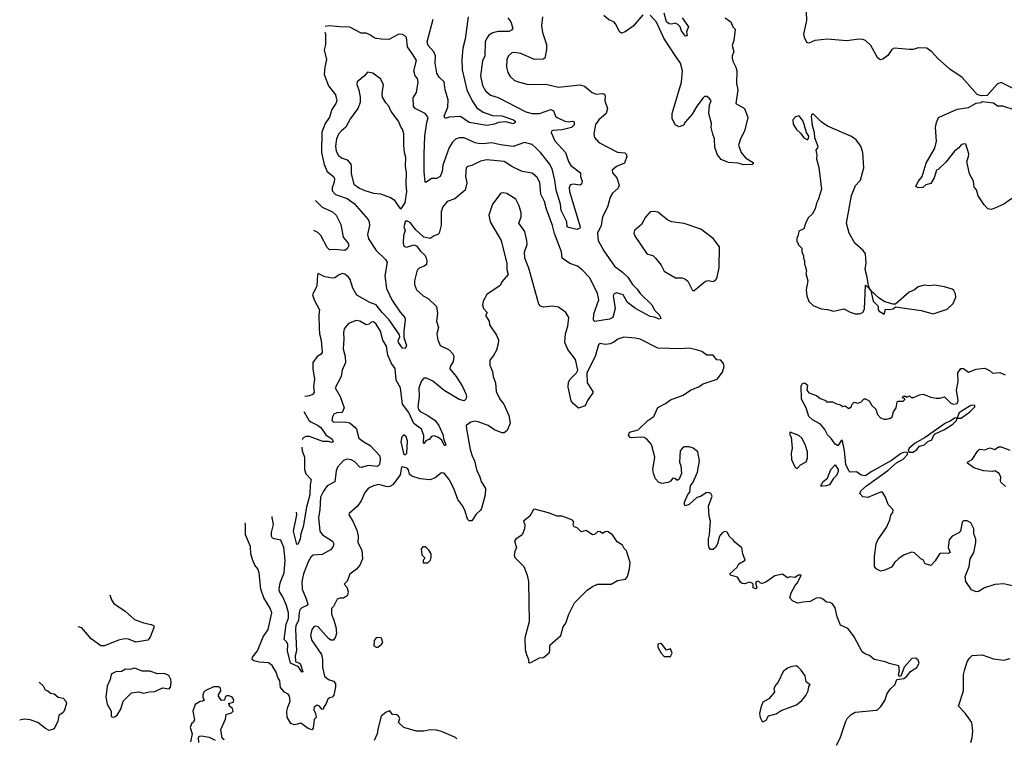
# Model space of a CAD drawing. Extents: x 2293139 to 2515392, y 824115 to 1006937.
# Tile 230 of 256: x 2317900 to 2325730, y 980059 to 985771. Entities that reach past the tile are written whole.
import ezdxf

# ---------------------------------------------------------------- set-up
doc = ezdxf.new("R2010")
doc.units = 0

msp = doc.modelspace()

# ---------------------------------------------------------------- linework, layer by layer
at = {"layer": '0CON10XD'}
for points in [[(2322058.6, 985795), (2322050, 985725), (2322058.3, 985668.3), (2322088.6, 985575), (2322090.8, 985535), (2322075, 985466.2), (2322063.3, 985456.7), (2321995, 985455.5), (2321885, 985501.8), (2321835, 985510.6), (2321815, 985508.1), (2321786.3, 985483.7), (2321773.3, 985455), (2321771.5, 985395), (2321782.4, 985352.4), (2321800.2, 985320.2), (2321831.5, 985291.5), (2321855, 985279.5), (2321945, 985255.5), (2322085, 985257.5), (2322185, 985235.7), (2322355, 985254.4), (2322392.7, 985242.7), (2322453.1, 985193.1), (2322485, 985179.4), (2322535.5, 985185.5), (2322550.5, 985180.5), (2322556.5, 985165), (2322554.4, 985125), (2322575.8, 985065), (2322562.9, 985025), (2322505.8, 984975), (2322480.5, 984939.5), (2322465.8, 984865), (2322471.2, 984835), (2322505.8, 984795.8), (2322655, 984718.6), (2322712, 984712), (2322722.3, 984702.3), (2322727.5, 984685), (2322708.7, 984631.3), (2322645, 984603.8), (2322611.2, 984575), (2322614, 984555), (2322647.5, 984515), (2322668.6, 984455), (2322658.5, 984431.5), (2322615, 984392.9), (2322595, 984360.8), (2322575, 984280), (2322534.4, 984205), (2322524.4, 984135), (2322494.7, 984075.3), (2322501.3, 984015), (2322545.7, 983934.3), (2322631, 983811), (2322694.7, 983765), (2322737.5, 983725), (2322772.8, 983665), (2322809.9, 983629.9), (2322835, 983593.5), (2322926.7, 983505), (2322950, 983460), (2322990.5, 983420.5), (2323000, 983395), (2322985, 983390.8), (2322947.6, 983407.6), (2322915, 983412.9), (2322796.2, 983476.2), (2322733.2, 983523.2), (2322699.5, 983585), (2322645, 983599.4), (2322627.4, 983592.6), (2322620.7, 983575), (2322636.6, 983475), (2322617.8, 983405), (2322589.4, 983390.6), (2322472.7, 983372.7), (2322463.8, 983383.8), (2322466.2, 983433.8), (2322505.2, 983545.2), (2322495.1, 983595.1), (2322435, 983718.5), (2322375, 983780.8), (2322335, 983812), (2322275, 983832.5), (2322213.5, 983875), (2322209.6, 983925), (2322151.9, 984071.9), (2322137.5, 984135), (2322089.1, 984265), (2322073.2, 984325), (2322045.4, 984385), (2322036.9, 984476.9), (2322015, 984518.1), (2321975, 984551.4), (2321895, 984565.6), (2321815, 984604.5), (2321753.3, 984643.3), (2321615, 984657.1), (2321563.6, 984646.4), (2321495, 984612.2), (2321464.5, 984605.5), (2321452, 984595), (2321445.6, 984525), (2321455.5, 984475), (2321442.2, 984415), (2321361.7, 984348.3), (2321299.2, 984325), (2321265.6, 984285), (2321251.9, 984245), (2321251.3, 984138.7), (2321235.8, 984075), (2321226.7, 984065), (2321195, 984054.3), (2321165, 984033.1), (2321115, 984041.4), (2321051.2, 984101.2), (2321005, 984160), (2320976.7, 984173.3), (2320966.7, 984165), (2320956.2, 984125), (2320966.7, 984095), (2320951.2, 984055), (2320949.4, 983995), (2320955, 983971.2), (2320975.9, 983964.1), (2321035, 983981.2), (2321055, 983973.8), (2321084.5, 983934.5), (2321125, 983896), (2321132.9, 983875), (2321137.5, 983855), (2321134.2, 983825.8), (2321117.9, 983812.1), (2321076.7, 983795), (2321060.9, 983779.1), (2321039.2, 983695), (2321040.8, 983665), (2321056, 983625), (2321107.5, 983577.5), (2321148, 983555), (2321215, 983492.5), (2321222, 983435), (2321215.7, 983375), (2321231.1, 983325), (2321216.8, 983273.2), (2321225, 983226.7), (2321245, 983182.5), (2321315, 983146.9), (2321345.7, 983115), (2321351.4, 983095), (2321347.8, 983055), (2321324.4, 983015), (2321321.9, 982995), (2321371.1, 982935), (2321422.2, 982855), (2321448.3, 982798.3), (2321452.9, 982775), (2321448.9, 982755), (2321435, 982742.5), (2321395, 982753.1), (2321274.7, 982824.7), (2321185, 982896.9), (2321135, 982920.4), (2321115, 982921.2), (2321095, 982901.4), (2321075.5, 982845), (2321076.9, 982775), (2321066.9, 982695), (2321072.6, 982672.6), (2321085, 982656.2), (2321145, 982624.5), (2321204.2, 982585), (2321234.3, 982545), (2321265, 982473.3), (2321272.3, 982432.3), (2321288.2, 982395), (2321285, 982384.3), (2321275, 982388), (2321257.9, 982427.9), (2321229.9, 982449.9), (2321195, 982464.6), (2321175, 982457.9), (2321155.4, 982435), (2321133.1, 982426.9), (2321115, 982401.9), (2321112.2, 982405), (2321113.5, 982465), (2321095.3, 982515), (2321035, 982562), (2320995, 982649.1), (2320944.1, 982715), (2320928.4, 982845), (2320895.3, 982905), (2320885, 982998.8), (2320857.3, 983037.3), (2320827.9, 983105), (2320817.8, 983175), (2320787.1, 983225), (2320770, 983295), (2320735, 983350.8), (2320715, 983369.2), (2320695, 983367.5), (2320678.2, 983351.8), (2320655, 983345.7), (2320605, 983375.5), (2320575, 983380.6), (2320513.8, 983355), (2320480.5, 983315), (2320474.6, 983285.4), (2320479.1, 983235), (2320472.1, 983155), (2320487.3, 983095), (2320490, 983045), (2320465.6, 982985), (2320455.6, 982935), (2320409.5, 982845), (2320450, 982775), (2320480, 982685), (2320465, 982648.8), (2320422.8, 982647.2), (2320397.5, 982635), (2320387.1, 982615), (2320382.7, 982585), (2320395, 982572.7), (2320485, 982574.2), (2320525.5, 982565.5), (2320565, 982532.9), (2320578.2, 982515), (2320596.9, 982445), (2320635.7, 982415), (2320687.7, 982387.7), (2320763.6, 982305), (2320768.1, 982275), (2320761.1, 982235), (2320745, 982220), (2320721.8, 982221.8), (2320675, 982227.5), (2320615, 982212.1), (2320604.4, 982215), (2320566.4, 982256.4), (2320535, 982273.6), (2320505, 982277.4), (2320475, 982268.5), (2320427.5, 982215), (2320417.3, 982185), (2320405, 982096.7), (2320346, 982065), (2320315, 982023.8), (2320293.6, 981975), (2320287.5, 981875), (2320275.4, 981815), (2320287.3, 981705), (2320307.8, 981675), (2320386.9, 981626.9), (2320398.2, 981605), (2320391.6, 981578.4), (2320372.1, 981557.9), (2320305, 981520), (2320234.2, 981515.8), (2320215, 981497.8), (2320195, 981462.7), (2320158.1, 981365), (2320143.8, 981305), (2320147.1, 981245), (2320177.4, 981167.4)], [(2321781.9, 985785), (2321806.9, 985755), (2321821.2, 985705), (2321811.7, 985688.3), (2321792.7, 985677.3), (2321705, 985678.2), (2321663, 985667), (2321631.2, 985648.8), (2321614.5, 985625), (2321601.5, 985595), (2321598.5, 985485), (2321580.5, 985445), (2321565.5, 985325), (2321579.5, 985249.5), (2321604.4, 985205), (2321645, 985171.1), (2321705, 985153.5), (2321925, 985038.5), (2321975, 985026.2), (2322035, 985026.4), (2322125, 985057.5), (2322146.1, 985046.1), (2322161.5, 985005), (2322175, 984992.9), (2322235, 984964.7), (2322265, 984959.3), (2322295, 984964.4), (2322308.9, 984958.9), (2322310, 984935), (2322287.1, 984915), (2322215, 984896.1), (2322140.5, 984889.5), (2322130, 984885), (2322126.7, 984875), (2322155, 984807.8), (2322240.3, 984715), (2322265, 984644.4), (2322282.8, 984612.8), (2322360.4, 984555), (2322359.5, 984525), (2322374.3, 984485), (2322368.8, 984465), (2322354.1, 984455.9), (2322305, 984464.3), (2322277.5, 984457.5), (2322268.5, 984435), (2322272.7, 984405), (2322357.9, 984125), (2322355, 984114.2), (2322333.6, 984103.6), (2322265, 984119.2), (2322254.5, 984125), (2322250, 984165), (2322207, 984255), (2322201.9, 984305), (2322167, 984415), (2322155.6, 984495), (2322133.3, 984585), (2322113.9, 984625), (2322042.9, 984715), (2322005, 984753.3), (2321975, 984778), (2321915, 984794.7), (2321825, 984764.6), (2321725, 984775.8), (2321655, 984791.4), (2321585, 984784.2), (2321546.5, 984786.5), (2321521.5, 984791.5), (2321435, 984831.8), (2321395, 984832.7), (2321365, 984822.5), (2321341.4, 984798.6), (2321315, 984755.8), (2321264.4, 984615), (2321261.1, 984565), (2321245, 984525.8), (2321215, 984507.8), (2321175, 984509.4), (2321135, 984478.8), (2321125, 984480), (2321117.5, 984565), (2321115.8, 984705), (2321122.5, 984845), (2321137.1, 984952.9), (2321148.6, 984995), (2321125.9, 985025.9), (2321044.2, 985065), (2321031.9, 985085), (2321030.3, 985149.7), (2321055, 985192.5), (2321068.8, 985275), (2321063.3, 985305), (2321045.8, 985325.8), (2321034.2, 985365), (2321056.3, 985446.3), (2321026.9, 985495), (2320985.5, 985555.5), (2320975, 985630), (2320964.1, 985644.1), (2320945, 985653.3), (2320915, 985656.2), (2320835, 985614.2), (2320775, 985615.6), (2320724.6, 985624.6), (2320685, 985651.2), (2320655, 985663.1), (2320615, 985663.8), (2320525, 985712.2), (2320445, 985713.8), (2320365, 985723.3), (2320328.7, 985716.6)], [(2321465.3, 985795.3), (2321443.4, 985616.6), (2321422.9, 985545), (2321415.3, 985455), (2321418.2, 985371.8), (2321454.8, 985214.8), (2321498.2, 985125), (2321535, 985070.4), (2321585, 985036.2), (2321660.4, 985010.4), (2321735, 985005.9), (2321827.5, 984975), (2321839.4, 984965), (2321839.2, 984955), (2321825, 984942.2), (2321765, 984958.5), (2321706.8, 984953.2), (2321675, 984941.4), (2321615, 984931.1), (2321475, 984954.5), (2321405, 985002.5), (2321315, 984995.6), (2321283.3, 984985), (2321276.7, 985005), (2321305.7, 985075), (2321308.1, 985135), (2321283.9, 985215), (2321276.5, 985276.5), (2321236.9, 985315), (2321218.6, 985345), (2321205.3, 985425), (2321207.5, 985485), (2321192.9, 985515), (2321148.8, 985565), (2321141.5, 985595), (2321187.6, 985775)], [(2322855, 985810.6), (2322778.9, 985721.1), (2322715, 985675.8), (2322685, 985664.2), (2322670, 985675), (2322641.2, 985735), (2322625, 985753.3), (2322585, 985770), (2322544.5, 985804.5)], [(2323511.2, 985785), (2323555.5, 985755.5), (2323570.8, 985715), (2323588.6, 985695), (2323580, 985605), (2323565.7, 985565), (2323580, 985515), (2323565.7, 985485), (2323565.6, 985465), (2323571.3, 985441.3), (2323595.8, 985395), (2323602, 985365), (2323600, 985265), (2323610.8, 985215), (2323595.6, 985105), (2323664.2, 985064.2), (2323689.3, 984995), (2323664.2, 984885.8), (2323633.2, 984825), (2323617.5, 984775), (2323638.6, 984715), (2323672.2, 984672.2), (2323733.8, 984635), (2323733.3, 984625), (2323725, 984621.4), (2323655, 984618.2), (2323615, 984630.8), (2323537.1, 984637.1), (2323478.7, 984658.7), (2323448.2, 984698.2), (2323427.9, 984755), (2323425.2, 984825), (2323411.5, 984861.5), (2323400, 984915), (2323402, 984945), (2323381.6, 985025), (2323386.2, 985093.8), (2323399.2, 985125), (2323385, 985146), (2323365, 985161.2), (2323345, 985160), (2323335, 985150), (2323286, 985085), (2323249.1, 985020.9), (2323192.7, 984957.3), (2323178.3, 984931.7), (2323145, 984920), (2323113.3, 984935), (2323088.8, 984985), (2323088, 985025), (2323163.1, 985275), (2323171.9, 985365), (2323156.4, 985425), (2323113.6, 985486.4), (2323021.8, 985625), (2322965, 985752.2), (2322915, 985807.2)], [(2323167.4, 985787.4), (2323219.6, 985715), (2323203.5, 985675), (2323207, 985643), (2323195, 985640), (2323163.2, 985683.2), (2323153.3, 985715), (2323135, 985733.3), (2323115, 985743.3), (2323084.7, 985735.3), (2323065, 985737.1), (2323044.9, 985754.9), (2323024, 985824)], [(2325895, 985176), (2325705, 985272.5), (2325675, 985262.5), (2325595, 985170), (2325547, 985167), (2325515, 985176.7), (2325395, 985311.2), (2325297.6, 985377.6), (2325200, 985465), (2325155, 985516.2), (2325114.2, 985544.2), (2325045, 985548), (2325005, 985534.2), (2324975.8, 985534.2), (2324853.8, 985546.2), (2324835.8, 985535), (2324803.1, 985486.9), (2324765, 985458), (2324745, 985452.5), (2324725, 985466.7), (2324668, 985565), (2324625.5, 985605.5), (2324605, 985613.3), (2324575, 985615.5), (2324474.6, 985604.6), (2324325, 985616.9), (2324224.4, 985605.6), (2324175, 985583.8), (2324160.5, 985590.5), (2324140, 985630), (2324136.9, 985655), (2324158.9, 985765), (2324156.2, 985835)], [(2320326.2, 985671.1), (2320330.8, 985655), (2320331.4, 985575), (2320320.9, 985530.9), (2320340, 985455), (2320325.7, 985395), (2320322.1, 985335), (2320356.4, 985245), (2320411.1, 985175), (2320423, 985127), (2320414.6, 985105), (2320381.3, 985058.7), (2320363.6, 984996.4), (2320328.2, 984945), (2320302.4, 984877.6), (2320301.3, 984715), (2320321, 984621), (2320345.2, 984565.2), (2320394.6, 984525), (2320404.7, 984505), (2320401.2, 984478.8), (2320383.8, 984435), (2320385, 984411.2), (2320412.6, 984382.6), (2320505, 984348.9), (2320559.3, 984309.3), (2320672.1, 984182.1), (2320680, 984165), (2320682.5, 984135), (2320667.1, 984065), (2320675, 984030), (2320735, 983937.5), (2320809.2, 983865), (2320822.5, 983845), (2320804.5, 983735), (2320818.2, 983635), (2320860.5, 983545), (2320925, 983447.1), (2320964.2, 983405), (2320964.3, 983385), (2320954.3, 983295), (2320956.1, 983246.1), (2320977.3, 983182.7), (2320965, 983157.5), (2320945, 983159.5), (2320913.6, 983205), (2320911.2, 983225), (2320922.3, 983247.7), (2320921.2, 983265), (2320839.3, 983385), (2320782.7, 983442.7), (2320735, 983504.3), (2320684.2, 983524.2), (2320582.1, 983582.1), (2320548.3, 983638.3), (2320529.5, 983705), (2320515, 983725.6), (2320485, 983749.4), (2320465, 983753.3), (2320435, 983741.2), (2320405, 983718.2), (2320385, 983716.2), (2320326.1, 983726.1), (2320275, 983753.3), (2320268, 983742), (2320263.5, 983655), (2320229.5, 983585), (2320242.7, 983545), (2320284.5, 983465), (2320278.5, 983425), (2320281.1, 983318.9), (2320284.6, 983274.6), (2320298.6, 983225), (2320304.6, 983125.4), (2320297.7, 983112.3), (2320267.1, 983095), (2320231.9, 983045), (2320231.8, 982995), (2320244.2, 982915), (2320235.8, 982855), (2320242.8, 982807.2), (2320228.1, 982791.9), (2320205, 982780.6), (2320166.6, 982777.1)], [(2320935, 984267.5), (2320965.6, 984315), (2320978.9, 984405), (2320972.9, 984465), (2320976.6, 984556.6), (2320967, 984607), (2320970.5, 984675), (2320959.5, 984715), (2320954.5, 984775), (2320955.6, 984865), (2320945, 984900), (2320932.5, 984915), (2320912.5, 984965), (2320855, 985042), (2320836.7, 985085), (2320811.7, 985111.7), (2320786.5, 985155), (2320783.1, 985185), (2320792, 985255), (2320770.3, 985300.3), (2320707.5, 985345), (2320667, 985353), (2320643.3, 985325), (2320585, 985276.7), (2320582.5, 985255), (2320597.1, 985215), (2320608.6, 985155), (2320607, 985113), (2320589.2, 985065), (2320531.9, 984985), (2320493.4, 984916.6), (2320456, 984884), (2320435, 984861.4), (2320420.7, 984825), (2320410.8, 984765), (2320415.9, 984725), (2320435, 984690.6), (2320465, 984670.6), (2320505, 984656), (2320532.3, 984622.3), (2320537.5, 984605), (2320535.3, 984545.3), (2320557.3, 984465), (2320601.5, 984431.5), (2320645, 984413.4), (2320715, 984391.8), (2320768.3, 984388.3), (2320849.2, 984359.2), (2320878.5, 984338.5), (2320906, 984295), (2320925, 984271.2), (2320935, 984267.5)], [(2325790.5, 984349.5), (2325725.9, 984304.1), (2325655, 984273.3), (2325625, 984263.8), (2325598.8, 984268.8), (2325569.5, 984299.5), (2325522.3, 984372.3), (2325507.7, 984417.7), (2325490, 984440), (2325485, 984487.5), (2325453.8, 984545), (2325431.2, 984645), (2325446.1, 984683.9), (2325446.7, 984705), (2325425, 984782.5), (2325405, 984783.3), (2325383.3, 984775), (2325368, 984752), (2325333.8, 984725), (2325265, 984637.5), (2325205, 984580), (2325190, 984575), (2325172.5, 984515), (2325145, 984470), (2325105, 984457.5), (2325083.3, 984436.7), (2325043.9, 984433.9), (2325027.5, 984445), (2325043.8, 984485), (2325076.2, 984525), (2325109.7, 984630.3), (2325178.8, 984751.2), (2325190, 984805), (2325184, 984915), (2325190, 984955), (2325206.4, 984993.6), (2325355, 985058.8), (2325445, 985073.3), (2325505, 985107.5), (2325545, 985112.5), (2325555, 985120), (2325645, 985110), (2325675, 985087.5), (2325716.1, 985086.1), (2325815, 985054)], [(2324165, 984817.5), (2324173.8, 984826.2), (2324176, 984845), (2324155.8, 984875), (2324130.6, 984965), (2324098.3, 985008.3), (2324070.3, 984999.7), (2324048.8, 984975), (2324051.7, 984941.7), (2324077.7, 984897.7), (2324109.7, 984869.7), (2324135, 984833.3), (2324165, 984817.5)], [(2324775, 983430), (2324785, 983470), (2324815, 983467.5), (2324846.4, 983473.6), (2324865, 983490), (2325068.3, 983458.3), (2325165, 983433.3), (2325275, 983470), (2325322.5, 983515), (2325343.3, 983565), (2325343, 983593), (2325329.3, 983619.3), (2325315, 983630), (2325255, 983648.8), (2325175, 983661.2), (2325135, 983656.2), (2325095, 983660), (2325045, 983648.8), (2325015, 983623.8), (2324974.2, 983605.8), (2324865, 983510), (2324845, 983510), (2324779.3, 983529.3), (2324735, 983556.7), (2324669.6, 983619.6), (2324659.4, 983629.4), (2324650, 983655), (2324640, 983725), (2324623.8, 983785), (2324632.5, 983835), (2324625, 983910), (2324607.7, 983937.7), (2324541.2, 983995), (2324497.5, 984075), (2324475.8, 984155), (2324515, 984372.5), (2324546.6, 984453.4), (2324585.5, 984494.5), (2324612, 984595), (2324606, 984715), (2324588.8, 984765), (2324551.2, 984815), (2324515, 984843.3), (2324324.3, 984924.3), (2324275, 984958.8), (2324215, 985017.5), (2324205, 985022.5), (2324197.5, 985015), (2324194, 985005), (2324203, 984933), (2324218, 984875), (2324221.2, 984835), (2324246, 984765), (2324245, 984752.5), (2324232.5, 984735), (2324240, 984695), (2324236.7, 984665), (2324255.8, 984595.8), (2324277.1, 984425), (2324250.5, 984339.5), (2324236.1, 984313.9), (2324225, 984267.5), (2324202.5, 984225), (2324170, 984195), (2324148.3, 984151.7), (2324135, 984107.5), (2324095, 984090), (2324091.7, 984058.3), (2324080, 984035), (2324080, 984005), (2324090, 983995), (2324090, 983985), (2324120, 983955), (2324120, 983925), (2324133, 983893), (2324133.3, 983875), (2324142.5, 983855), (2324140, 983825), (2324147.5, 983815), (2324157.5, 983775), (2324152.5, 983755), (2324166.7, 983695), (2324153.8, 983625), (2324160, 983575), (2324175, 983530), (2324209.3, 983499.3), (2324275, 983472.5), (2324325, 983468), (2324375, 983454), (2324455, 983473.3), (2324505, 983446.7), (2324545, 983433.3), (2324575, 983433.3), (2324605, 983443.8), (2324617, 983473), (2324625, 983660), (2324659.4, 983629.4), (2324669.6, 983619.6), (2324686.2, 983535), (2324726.7, 983495), (2324727.5, 983465), (2324733.9, 983453.9), (2324775, 983430)], [(2324396.2, 980005), (2324425, 980060), (2324468.8, 980195), (2324480, 980215), (2324512.7, 980247.3), (2324545, 980266.2), (2324712.5, 980282.5), (2324725, 980287.5), (2324748.3, 980311.7), (2324779.5, 980360.5), (2324798.8, 980415), (2324825, 980453.3), (2324860, 980485), (2324875, 980527.5), (2324930, 980535), (2324955.9, 980554.1), (2324985, 980590), (2325035, 980622.5), (2325052.5, 980655), (2325045, 980680), (2325026.4, 980696.4), (2324995, 980692.5), (2324933.3, 980625), (2324908.3, 980551.7), (2324895, 980550), (2324890, 980565), (2324897.5, 980595), (2324892.5, 980635), (2324815, 980653.3), (2324785, 980667.5), (2324695, 980684.2), (2324658.3, 980718.3), (2324625, 980728.8), (2324598.8, 980745), (2324535.6, 980865), (2324507.1, 980905), (2324485, 980930.6), (2324427.3, 980957.3), (2324401.2, 981025), (2324386.2, 981095), (2324365, 981126.7), (2324345, 981137.5), (2324315, 981140), (2324285, 981167.5), (2324265, 981175.5), (2324235, 981172.7), (2324185, 981146.9), (2324131.2, 981141.2), (2324085, 981134.2), (2324045, 981152.5), (2324023.8, 981175), (2324035.7, 981215), (2324067.2, 981272.8), (2324086.4, 981295), (2324115, 981356.7), (2324094, 981356), (2324065, 981336.7), (2324025, 981342.5), (2324005, 981333.3), (2323965, 981363.8), (2323905, 981351.2), (2323835, 981300), (2323805, 981290), (2323791.7, 981291.7), (2323775, 981306.7), (2323757, 981303), (2323752.5, 981295), (2323763.3, 981255), (2323755, 981246.7), (2323732.5, 981255), (2323733, 981283), (2323725, 981292.5), (2323705, 981300), (2323665, 981286.2), (2323645, 981290), (2323631.2, 981301.2), (2323608.6, 981338.6), (2323553.8, 981355), (2323546.2, 981365), (2323605, 981418.8), (2323620, 981445), (2323668.6, 981475), (2323651.2, 981525), (2323643.6, 981573.6), (2323586.7, 981616.7), (2323575, 981637.5), (2323545, 981663.3), (2323525, 981697.5), (2323505, 981702.5), (2323487, 981693), (2323464, 981665), (2323449.2, 981605), (2323434, 981575), (2323415, 981559.2), (2323395, 981560), (2323383.2, 981573.2), (2323378.3, 981598.3), (2323377.1, 981645), (2323385.8, 981675), (2323387.1, 981715), (2323394.1, 981784.1), (2323382, 981825), (2323378, 981905), (2323406.1, 981983.9), (2323396.7, 982005), (2323375, 982013.3), (2323360.5, 982009.5), (2323315, 981980), (2323285, 981972), (2323225, 981916.7), (2323195, 981907.5), (2323187, 981917), (2323186.7, 981935), (2323214.1, 981995.9), (2323228.8, 982015), (2323234.3, 982065.7), (2323256.2, 982095), (2323291.2, 982175), (2323306.2, 982265), (2323292.5, 982335), (2323256.1, 982366.1), (2323225, 982376.2), (2323185, 982376.7), (2323170, 982365), (2323152.5, 982345), (2323147.5, 982255), (2323157.5, 982225), (2323162.5, 982165), (2323145, 982120), (2323135, 982110), (2323125, 982110), (2323110, 982125), (2323095, 982127.5), (2323076.4, 982103.6), (2323057.7, 982092.3), (2323003.9, 982083.9), (2322980, 982095), (2322955, 982122.5), (2322940, 982165), (2322936.2, 982195), (2322950, 982295), (2322923.2, 982393.2), (2322890.8, 982435), (2322865, 982450.8), (2322835, 982453.8), (2322766.7, 982446.7), (2322755, 982450), (2322742, 982465), (2322748.3, 982491.7), (2322818.3, 982511.7), (2322895, 982586.2), (2322944.2, 982615.8), (2322975, 982688), (2323035, 982719.4), (2323075, 982748.6), (2323175, 982787.5), (2323233.6, 982826.4), (2323298.5, 982851.5), (2323335, 982877.5), (2323446.7, 982915), (2323489.7, 982970.3), (2323503.3, 983015), (2323498.3, 983038.3), (2323476.1, 983066.1), (2323445, 983067.5), (2323415, 983103.3), (2323365, 983103.3), (2323325, 983132.5), (2323290, 983145), (2323225, 983160.8), (2323154.5, 983155.5), (2322975, 983160), (2322835, 983232), (2322795, 983240), (2322705, 983247.5), (2322657.8, 983232.2), (2322625, 983207.5), (2322595, 983194.2), (2322555, 983190), (2322515, 983196), (2322502.1, 983187.9), (2322475.9, 983094.1), (2322410, 982965), (2322414, 982885), (2322456.7, 982815), (2322456.7, 982805), (2322415.8, 982744.2), (2322397.7, 982702.3), (2322345, 982683.3), (2322300.7, 982720.7), (2322285, 982742.5), (2322261.2, 982851.2), (2322265, 982890), (2322276.4, 982913.6), (2322328, 982965), (2322338.1, 982985), (2322319.5, 983069.5), (2322258.3, 983148.3), (2322234.4, 983205), (2322239.5, 983275), (2322258.1, 983335), (2322265.8, 983405), (2322243.2, 983443.2), (2322185, 983485.6), (2322135, 983493.1), (2322065, 983485.8), (2322043, 983493), (2322029.1, 983509.1), (2321948.1, 983795), (2321916.2, 983875), (2321915.7, 983925), (2321935.5, 983984.5), (2321931.9, 984015), (2321916.6, 984086.6), (2321869.2, 984155), (2321886.9, 984205), (2321887.8, 984235), (2321871.1, 984291.1), (2321845.4, 984345.4), (2321775, 984390), (2321745, 984395.7), (2321727.3, 984392.7), (2321661.2, 984305), (2321631.7, 984218.3), (2321642.5, 984165), (2321730, 984015), (2321752.7, 983917.3), (2321772.9, 983835), (2321773.8, 983785), (2321783.8, 983745), (2321735, 983686.2), (2321721.2, 983658.8), (2321615, 983587.5), (2321585, 983532.5), (2321580, 983505), (2321587.5, 983475), (2321618.8, 983445), (2321606, 983425), (2321607.5, 983415), (2321633.8, 983375), (2321636.2, 983345), (2321693.2, 983263.2), (2321706.6, 983226.6), (2321705.5, 983194.5), (2321690.8, 983145), (2321667.6, 983102.4), (2321638, 983065), (2321639.2, 983025), (2321660.8, 982975), (2321664.3, 982935), (2321684.2, 982885), (2321690, 982815), (2321718.9, 982755), (2321750, 982715), (2321790, 982625), (2321801.1, 982565), (2321776.7, 982505), (2321754, 982486), (2321735, 982487.1), (2321675, 982510.5), (2321625.3, 982545.3), (2321545, 982575.4), (2321521.2, 982578.8), (2321488.3, 982571.7), (2321452, 982545), (2321452.2, 982515), (2321481.5, 982355), (2321497.5, 982305), (2321518.1, 982265), (2321534.4, 982185), (2321555.6, 982145.6), (2321570.3, 982100.3), (2321605.7, 982045), (2321601.2, 981995), (2321572, 981885), (2321565, 981871.2), (2321529.8, 981840.2), (2321495, 981788.8), (2321475, 981787.5), (2321461.2, 981801.2), (2321442.5, 981865), (2321423.1, 981905), (2321385, 981956.7), (2321353.1, 982045), (2321314.5, 982115), (2321275, 982165.5), (2321255, 982169.4), (2321205, 982129.2), (2321165, 982112.9), (2321085, 982121.4), (2321018.3, 982141.7), (2320999.3, 982159.3), (2320991.7, 982191.7), (2320982.5, 982205), (2320945, 982217.5), (2320936.4, 982213.6), (2320925.9, 982154.1), (2320866.7, 982073.3), (2320845, 982060.4), (2320825, 982057.1), (2320754.6, 982075.4), (2320715, 982065.6), (2320675, 982046), (2320645.9, 982014.1), (2320614.5, 981945.5), (2320586, 981905), (2320520, 981845), (2320518.8, 981835), (2320550, 981785), (2320582.5, 981712.5), (2320593.1, 981665), (2320589.5, 981615), (2320620.8, 981555), (2320626.5, 981485), (2320605.4, 981434.6), (2320577.4, 981402.6), (2320525.8, 981364.2), (2320505, 981307.5), (2320480, 981285), (2320500.7, 981260.7), (2320513.3, 981225), (2320506, 981195), (2320475, 981172), (2320445, 981173.3), (2320425.9, 981164.1), (2320395, 981106.7), (2320379.2, 981090.8), (2320381.1, 981045), (2320396, 981006), (2320414.5, 980945), (2320419.1, 980895), (2320410.9, 980865), (2320395, 980839.2), (2320375, 980838.6), (2320355, 980851.9), (2320275, 980944.2), (2320255, 980951.1), (2320242.4, 980947.6), (2320222.2, 980925), (2320212.2, 980875), (2320223.1, 980835), (2320300, 980725), (2320308.6, 980685), (2320308.1, 980625), (2320325, 980552.5), (2320355.6, 980525.6), (2320395, 980511.9), (2320410.5, 980495), (2320412.6, 980467.4), (2320399.3, 980400.7), (2320385, 980386), (2320365, 980380.8), (2320350.9, 980369.1), (2320338, 980335), (2320316.2, 980305), (2320315, 980292.5), (2320305, 980287.5), (2320283.9, 980313.9), (2320265, 980322.5), (2320242.7, 980307.3), (2320240, 980285), (2320253.8, 980255), (2320256.7, 980225), (2320241.2, 980208.8), (2320235, 980140), (2320223.8, 980126.2), (2320195, 980135.6), (2320135, 980178.5), (2320085, 980167.1), (2320055.8, 980175.8), (2320027, 980227), (2320024.4, 980275), (2320032.9, 980307.1), (2320051.5, 980355), (2320046, 980394), (2320035, 980409.2), (2320006, 980425), (2319975, 980464), (2319968.5, 980515), (2319951.9, 980541.9), (2319940.2, 980585), (2319908.6, 980638.6), (2319878, 980658), (2319805.3, 980665.3), (2319763.3, 980675), (2319748.6, 980685), (2319751.5, 980705), (2319790.8, 980755), (2319835.4, 980865), (2319875, 980922.5), (2319905.7, 981055), (2319892.2, 981092.2), (2319842.5, 981175), (2319818.8, 981245), (2319804.1, 981374.1), (2319793.8, 981405), (2319770, 981435), (2319751.1, 981481.1), (2319738.8, 981525), (2319734.7, 981584.7), (2319696.7, 981675), (2319695, 981760), (2319692.1, 981771.3)], [(2320252.4, 984333.5), (2320305, 984280.8), (2320387.5, 984245), (2320417.1, 984217.1), (2320455, 984143.8), (2320473.7, 984043.7), (2320513.2, 983995), (2320518.1, 983975), (2320505, 983950.8), (2320485, 983937.5), (2320405, 983944.5), (2320365, 983940.6), (2320345, 983959.4), (2320295.7, 984055), (2320269.9, 984079.9), (2320239.3, 984095.6)], [(2323255, 983616.7), (2323265, 983618.8), (2323355, 983693.8), (2323375, 983698), (2323415, 983690), (2323431.7, 983698.3), (2323443.3, 983715), (2323461.7, 983798.3), (2323465, 983966.7), (2323415, 984031.2), (2323317.5, 984105), (2323185, 984152), (2323084.6, 984164.6), (2323050.9, 984180.9), (2322975, 984240), (2322945, 984246.7), (2322915, 984243.3), (2322877.7, 984202.3), (2322845.6, 984144.4), (2322790, 984095), (2322784.2, 984074.2), (2322795, 984047.5), (2322883.8, 983915), (2322895, 983906.7), (2322935, 983896.7), (2322955, 983876.7), (2323000.5, 983820.5), (2323025, 983773.3), (2323115, 983720), (2323165, 983720), (2323195, 983710), (2323213.6, 983693.6), (2323246.7, 983625), (2323255, 983616.7)], [(2325817.5, 981265), (2325725, 981287.3), (2325655, 981282.5), (2325573.3, 981255), (2325525, 981225.8), (2325505, 981222.5), (2325470.3, 981240.3), (2325423.3, 981305), (2325420, 981345), (2325451.2, 981425), (2325458.8, 981485), (2325486.7, 981535), (2325503.3, 981615), (2325503, 981643), (2325487.5, 981685), (2325487.5, 981725), (2325463, 981773), (2325435, 981786.7), (2325405, 981786.7), (2325395, 981777.5), (2325382.5, 981705), (2325368.3, 981691.7), (2325314.2, 981665.8), (2325292.7, 981637.3), (2325282.5, 981575), (2325300, 981535), (2325283, 981527), (2325225, 981531.2), (2325215, 981526.2), (2325180.3, 981469.7), (2325145, 981432.5), (2325100, 981445), (2325085, 981477.5), (2325065, 981486.7), (2325015, 981533.8), (2324995, 981537.5), (2324935, 981518.5), (2324891.1, 981488.9), (2324859.7, 981460.3), (2324831.7, 981418.3), (2324780, 981395), (2324745, 981386.7), (2324710, 981405), (2324697.5, 981425), (2324696.7, 981505), (2324710.6, 981605), (2324725, 981636.2), (2324794.3, 981735.7), (2324820, 981795), (2324827.9, 981832.1), (2324844, 981855), (2324846, 981875), (2324806.8, 981916.8), (2324785.6, 981975.6), (2324762.5, 982015), (2324745, 982014.2), (2324645, 981972.4), (2324605, 981979.6), (2324581.2, 982005), (2324588.9, 982025), (2324634.8, 982065), (2324805, 982188.8), (2324872.2, 982247.8), (2324925, 982276.7), (2324959.3, 982315), (2324959.6, 982329.6), (2324935, 982333.9), (2324905, 982320.7), (2324833.4, 982266.6), (2324672.1, 982177.9), (2324625, 982144.7), (2324591.2, 982151.2), (2324555, 982177.1), (2324505, 982175.7), (2324494.7, 982184.7), (2324470.2, 982235), (2324460, 982345), (2324442.3, 982422.3), (2324435, 982430), (2324405, 982382.5), (2324385, 982397.5), (2324352.8, 982442.8), (2324325, 982470), (2324302.7, 982512.7), (2324267.2, 982557.2), (2324205, 982590.6), (2324176.8, 982616.8), (2324155.4, 982685), (2324117.3, 982755), (2324115, 982860), (2324125, 982880), (2324145, 982883.8), (2324166, 982865), (2324160, 982825), (2324175, 982806), (2324237.5, 982785), (2324265, 982758.8), (2324310, 982745), (2324313.8, 982733.8), (2324365, 982733.3), (2324395, 982718.8), (2324423.3, 982713.3), (2324445, 982697.5), (2324465, 982702.5), (2324495, 982680), (2324512.5, 982695), (2324520, 982715), (2324535, 982730), (2324566.4, 982723.6), (2324588.3, 982731.7), (2324615, 982757.5), (2324625, 982757.5), (2324655, 982742.5), (2324676.2, 982705), (2324708, 982675), (2324721.7, 982631.7), (2324745, 982606.2), (2324775, 982596), (2324796.1, 982596.1), (2324825, 982604), (2324838, 982615), (2324848, 982655), (2324871.2, 982685), (2324877, 982733), (2324885, 982740), (2324925, 982740), (2324938.3, 982751.7), (2324938.3, 982758.3), (2324920, 982765), (2324925, 982777.5), (2324945, 982777.5), (2324955, 982770), (2324975, 982780), (2324988.3, 982768.3), (2325006.7, 982766.7), (2325055, 982788.8), (2325085, 982794), (2325145, 982770.8), (2325187.5, 982762.5), (2325217.7, 982762.3), (2325255, 982772.5), (2325305, 982722), (2325325, 982716), (2325355, 982721.2), (2325364, 982745), (2325350, 982825), (2325364.2, 982895), (2325360, 982965), (2325385, 982997.5), (2325405, 982999.2), (2325445, 982968.6), (2325505, 982992.5), (2325575, 983002.5), (2325613.6, 982983.6), (2325635, 982962.5), (2325695, 982967.5), (2325737, 982947)], [(2320159.9, 982656), (2320199, 982589), (2320215, 982574.1), (2320275, 982546.1), (2320295, 982530.4), (2320335, 982472.5), (2320385, 982436.9), (2320394, 982416), (2320385, 982411.5), (2320355, 982418.2), (2320312.2, 982417.8), (2320205, 982457.5), (2320175, 982457.4), (2320155, 982446.2), (2320147.6, 982432)], [(2324973.5, 982333.5), (2325005, 982333.8), (2325035.1, 982354.9), (2325055, 982380.3), (2325095, 982393), (2325120.8, 982419.2), (2325155, 982432.5), (2325166.7, 982463.3), (2325181.2, 982478.8), (2325255, 982513.8), (2325321.2, 982555), (2325349.2, 982585), (2325356.1, 982603.9), (2325388.1, 982605), (2325456.2, 982655), (2325495.8, 982695), (2325496, 982706), (2325465, 982704.4), (2325402.2, 982667.8), (2325371.1, 982645), (2325353.9, 982606.1), (2325335, 982604.5), (2325300.3, 982579.7), (2325261.8, 982565), (2325101.2, 982448.8), (2325020.8, 982405), (2324974.3, 982365), (2324965.5, 982345.5), (2324973.5, 982333.5)], [(2324085, 982207.5), (2324108.3, 982231.7), (2324154.5, 982255.5), (2324164.6, 982285.4), (2324164.4, 982335), (2324147.1, 982395), (2324119.2, 982445), (2324096, 982465), (2324028.3, 982491.7), (2324023, 982477), (2324034, 982454), (2324044.2, 982365), (2324034.3, 982325.7), (2324037.5, 982275), (2324065, 982217.5), (2324075, 982207.5), (2324085, 982207.5)], [(2320965, 982313.3), (2320978.8, 982325), (2320984.3, 982424.3), (2320974, 982455), (2320955, 982471.2), (2320938, 982455), (2320930, 982415), (2320952.7, 982322.7), (2320965, 982313.3)], [(2320144.3, 982373.1), (2320147.7, 982345), (2320165.9, 982295), (2320165.2, 982195), (2320175, 982160), (2320218.9, 982115), (2320210, 982075), (2320208.8, 981995), (2320181.7, 981895), (2320155, 981741.2), (2320136.4, 981685), (2320131.4, 981645), (2320115, 981604.2), (2320105, 981600), (2320076.8, 981705), (2320104.1, 981835), (2320102, 981857.6)], [(2325740.3, 982060.3), (2325703.3, 982095), (2325698.8, 982105), (2325703.3, 982135), (2325688.8, 982165), (2325655, 982183.8), (2325635, 982180), (2325565, 982185.5), (2325488, 982208), (2325437.5, 982245), (2325437.5, 982255), (2325473.9, 982276.1), (2325518.8, 982345), (2325533.2, 982356.8), (2325575, 982353.3), (2325615, 982368), (2325655, 982353.8), (2325685, 982376.7), (2325705, 982376), (2325775, 982350.5)], [(2324275, 982060), (2324270, 982065), (2324288.8, 982101.2), (2324325, 982127.5), (2324350, 982195), (2324385, 982233.3), (2324410, 982195), (2324409.6, 982180.4), (2324395, 982148), (2324368.2, 982121.8), (2324339.2, 982075), (2324315, 982065.7), (2324285, 982064), (2324275, 982060)], [(2321955, 980657.5), (2321965, 980662.5), (2322035, 980697.5), (2322065, 980702.5), (2322110.5, 980739.5), (2322116.4, 980756.4), (2322115, 980800), (2322203.6, 980876.4), (2322222, 980945), (2322242, 980975), (2322266, 981045), (2322313, 981137), (2322413.1, 981236.9), (2322454.4, 981265.6), (2322495, 981284), (2322605, 981284.3), (2322655, 981313.3), (2322717.5, 981325), (2322733.9, 981346.1), (2322748.8, 981405), (2322756.1, 981456.1), (2322725, 981550), (2322707, 981567), (2322693.3, 981595), (2322650.7, 981620.7), (2322613.3, 981675), (2322595, 981690), (2322575, 981703.3), (2322555, 981700), (2322535, 981687.5), (2322515, 981700), (2322497, 981703), (2322470.7, 981679.3), (2322455, 981676.7), (2322405, 981710), (2322365, 981700), (2322333, 981733), (2322310.7, 981740.7), (2322302.5, 981755), (2322307, 981777), (2322295, 981792.5), (2322235, 981815.8), (2322215, 981824.2), (2322175, 981824.2), (2322105, 981851.4), (2321995, 981880), (2321985, 981877.5), (2321955.7, 981824.3), (2321906.7, 981785), (2321916.2, 981755), (2321913.8, 981725), (2321896.2, 981675), (2321845, 981642.5), (2321833.8, 981625), (2321850, 981575), (2321836.7, 981545), (2321832, 981515), (2321836.7, 981495), (2321908.8, 981425), (2321935.8, 981355.8), (2321947.1, 981305), (2321950.8, 980985), (2321916.4, 980856.4), (2321921.2, 980765), (2321930, 980725), (2321946.4, 980686.4), (2321947.5, 980665), (2321955, 980657.5)], [(2320177.4, 981167.4), (2320190.9, 981125), (2320184.3, 981115), (2320145, 981097.1), (2320129.1, 981080.9), (2320121.9, 981058.1), (2320117.5, 980995), (2320097.2, 980955), (2320092.6, 980927.4), (2320101.3, 980755), (2320090.2, 980715), (2320092.4, 980672.4), (2320095.5, 980665.5), (2320125, 980656.9), (2320134.6, 980645), (2320152.3, 980587.7), (2320145, 980584.6), (2320116.2, 980626.2), (2320055, 980656.2), (2320029.1, 980755), (2320032.1, 980805), (2320025, 980821.8), (2320003.1, 980845), (2320020, 980965), (2320037.6, 981015), (2320037, 981055), (2320022.5, 981115), (2319993.4, 981183.4), (2319966.4, 981225), (2319964.6, 981244.6), (2319972.7, 981295), (2320003.7, 981375), (2320010.5, 981475), (2319999.7, 981575), (2319976, 981635), (2319923.5, 981643.5), (2319910.2, 981650.2), (2319901.4, 981665), (2319902.1, 981695), (2319917.7, 981757.7), (2319908.2, 981815), (2319907.6, 981821.8)], [(2321145, 981453.3), (2321166.7, 981475), (2321173, 981497), (2321171.2, 981525), (2321155, 981553.3), (2321135, 981572.5), (2321125, 981580), (2321105, 981580), (2321093.3, 981565), (2321098.3, 981518.3), (2321120, 981495), (2321120, 981485), (2321110, 981475), (2321110, 981455), (2321145, 981453.3)], [(2318616.6, 981198.8), (2318629.7, 981159.7), (2318649.7, 981129.7), (2318740.3, 981070.3), (2318813, 981003), (2318885.8, 980975.8), (2318945, 980964), (2318963.3, 980955), (2318968.8, 980945), (2318937.7, 980862.3), (2318920, 980840), (2318825, 980824.2), (2318765, 980845.7), (2318735, 980850), (2318685, 980838.1), (2318575, 980794.3), (2318545, 980794), (2318468.3, 980848.3), (2318395, 980937.5), (2318365.8, 980944.5)], [(2320745, 980782.5), (2320775, 980802.5), (2320789.3, 980820.7), (2320777.5, 980855), (2320765, 980860), (2320735, 980856.7), (2320720, 980835), (2320717.5, 980795), (2320735, 980782.5), (2320745, 980782.5)], [(2323075, 980710), (2323090, 980735), (2323075, 980770), (2323045, 980760), (2323010, 980805), (2322995, 980812.5), (2322973.6, 980806.4), (2322973.9, 980783.9), (2323002.5, 980735), (2323025, 980710), (2323075, 980710)], [(2325464.3, 980025), (2325475.7, 980065), (2325480, 980115), (2325472.9, 980185), (2325418.3, 980258.3), (2325366.2, 980315), (2325405.6, 980435), (2325405.8, 980565), (2325412.4, 980597.6), (2325434.4, 980665.6), (2325453.2, 980696.8), (2325475, 980716.2), (2325555, 980722.5), (2325645, 980691.4), (2325725, 980678.8), (2325777.3, 980692.7)], [(2318635, 980227.5), (2318655, 980230), (2318675, 980243.8), (2318705, 980290), (2318723.8, 980355), (2318790.7, 980419.3), (2318845, 980427.5), (2318885, 980418.6), (2318931.2, 980428.8), (2318975, 980430), (2319035, 980460), (2319088.8, 980451.2), (2319099.4, 980465), (2319106.1, 980505), (2319102.5, 980525), (2319085, 980557.5), (2319053, 980573), (2318995, 980570.8), (2318935, 980591.9), (2318875, 980592.5), (2318815.8, 980615.8), (2318775, 980606.2), (2318742.1, 980607.9), (2318708.9, 980591.1), (2318665, 980586.2), (2318639.2, 980575), (2318627.5, 980565), (2318620.8, 980525), (2318596.2, 980473.8), (2318586.2, 980386.2), (2318595, 980330), (2318627.5, 980275), (2318627.5, 980235), (2318635, 980227.5)], [(2323815, 980192.5), (2323836.4, 980203.6), (2323855, 980237.5), (2323915, 980253.3), (2323955, 980280), (2324077.5, 980325), (2324121.2, 980358.8), (2324150.5, 980399.5), (2324170, 980435), (2324175, 980470), (2324187.5, 980485), (2324155, 980507.5), (2324146.1, 980556.1), (2324115, 980600), (2324087, 980627), (2324074.1, 980634.1), (2324031.7, 980628.3), (2324005, 980616.7), (2323970.7, 980589.3), (2323932.5, 980505), (2323912.5, 980485), (2323897.5, 980455), (2323902.5, 980425), (2323856.7, 980373.3), (2323810, 980345), (2323793.3, 980305), (2323783.3, 980255), (2323787.5, 980225), (2323803.3, 980193.3), (2323815, 980192.5)], [(2318054.3, 980505.3), (2318085.7, 980475.7), (2318102.5, 980445), (2318125, 980436.7), (2318145, 980416.7), (2318175, 980413.3), (2318205, 980385.8), (2318247, 980377), (2318266.7, 980355), (2318271.7, 980338.3), (2318257.3, 980282.7), (2318246.9, 980263.1), (2318211.1, 980238.9), (2318202.5, 980195), (2318175, 980133.8), (2318135, 980120), (2318105.7, 980135.7), (2318045, 980185.7), (2317982.5, 980205), (2317935, 980210), (2317900.3, 980203.7)], [(2319525, 980047.5), (2319509.3, 980059.3), (2319500.7, 980129.3), (2319538, 980212), (2319543, 980247), (2319585, 980260), (2319597.5, 980275), (2319592.5, 980295), (2319570, 980315), (2319570, 980325), (2319560, 980335), (2319600, 980345), (2319602.5, 980365), (2319590, 980385), (2319567, 980397), (2319545, 980397.5), (2319533, 980387), (2319528.3, 980361.7), (2319505, 980360), (2319482.5, 980395), (2319482.5, 980405), (2319500, 980435), (2319497, 980457), (2319487, 980467), (2319440.7, 980469.3), (2319375, 980437.5), (2319363.9, 980426.1), (2319357.5, 980405), (2319357.5, 980385), (2319368.3, 980361.7), (2319357, 980353), (2319335, 980352.5), (2319295, 980326.7), (2319275.8, 980275), (2319290, 980205), (2319283, 980187), (2319266.4, 980173.6), (2319256.7, 980145), (2319272.5, 980095), (2319259.5, 980030.5)], [(2321377.5, 980055), (2321366.1, 980066.1), (2321255, 980113.8), (2321215, 980123.8), (2321165, 980126), (2321115, 980116), (2321055, 980116), (2320955, 980143.8), (2320913.3, 980185), (2320923.3, 980215), (2320913.3, 980235), (2320900, 980245), (2320865, 980247.5), (2320845, 980277.5), (2320815, 980266), (2320774, 980235), (2320747.3, 980132.7), (2320743.8, 980095), (2320717.8, 980042.2)], [(2319326, 980025), (2319323.3, 980065), (2319330, 980075), (2319345, 980078), (2319408.3, 980068.3), (2319453.9, 980043.9)]]:
    msp.add_lwpolyline(points, dxfattribs=at)

doc.saveas('drawing.dxf')
